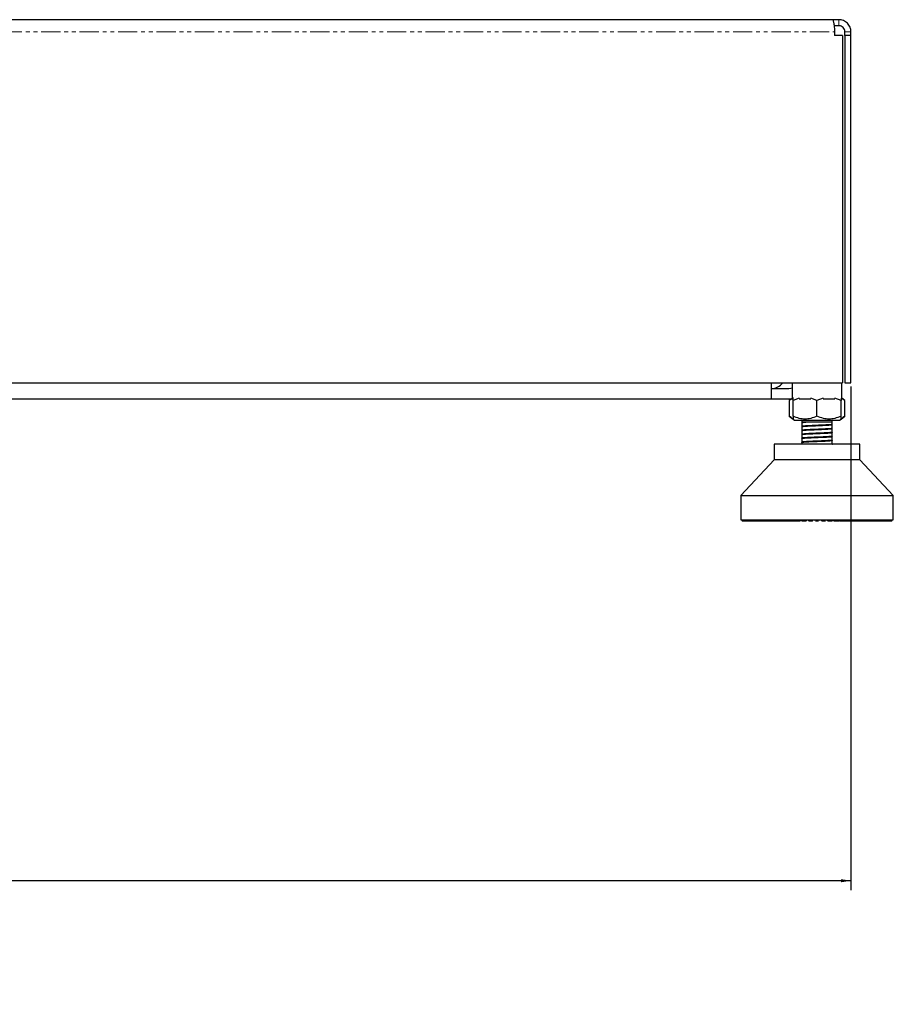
# Model space of a CAD drawing. Header units: millimetres. Extents: x 186 to 9508, y 327 to 8143.
# Tile 41 of 53: x 7687 to 7976, y 327 to 652. Entities that reach past the tile are written whole.
import ezdxf

# ---------------------------------------------------------------- set-up
doc = ezdxf.new("R2010")
doc.units = ezdxf.units.MM
doc.linetypes.add('PHANTOM', pattern=[12.7, 6.35, -1.27, 1.27, -1.27, 1.27, -1.27])
doc.layers.add('COMPONENT_GEOMETRY', color=7, linetype='Continuous')
doc.styles.add('SLDTEXTSTYLE0', font='TXT', dxfattribs={"width": 0.75})
doc.dimstyles.new('SLDDIMSTYLE1', dxfattribs={"dimtxt": 50, "dimasz": 3.302, "dimexe": 0, "dimexo": 0.0625, "dimgap": 12.5, "dimtad": 0, "dimtih": 1, "dimtoh": 1, "dimdec": 1, "dimrnd": 1e-09, "dimzin": 12, "dimdsep": 46, "dimtxsty": 'SLDTEXTSTYLE0', "dimsah": 1, "dimcen": 0.09, "dimadec": 0, "dimazin": 3, "dimtfac": 1, "dimtdec": 1, "dimtofl": 0, "dimtmove": 0, "dimatfit": 3, "dimfxl": 1, "dimfrac": 2, "dimtolj": 1, "dimtzin": 12, "dimarcsym": 0})

# ---------------------------------------------------------------- blocks, each defined once
blk = doc.blocks.new('_D_6')
at = {"layer": 'COMPONENT_GEOMETRY', "color": 7}
for p, q in [((7054.11, 530.85), (7054.11, 364.3)), ((7962.11, 530.85), (7962.11, 364.3)), ((7054.11, 367.47), (7452.7, 367.47)), ((7962.11, 367.47), (7563.53, 367.47))]:
    blk.add_line(p, q, dxfattribs=at)
for points in [[(7054.11, 367.47), (7057.41, 366.96), (7057.41, 367.98)], [(7962.11, 367.47), (7958.81, 367.98), (7958.81, 366.96)]]:
    blk.add_solid(points, dxfattribs=at)
at = {"layer": 'COMPONENT_GEOMETRY', "color": 7, "insert": (7452.7, 392.24), "char_height": 50, "attachment_point": 1, "style": 'SLDTEXTSTYLE0'}
blk.add_mtext('908', dxfattribs=at)

msp = doc.modelspace()

# ---------------------------------------------------------------- linework, layer by layer
at = {"color": 7, "linetype": 'Continuous', "lineweight": 25}
for p, q in [((7956.11, 652.12), (7060.11, 652.12)), ((7958.11, 652.12), (7956.11, 652.12)), ((7958.11, 650.12), (7956.54, 650.12)), ((7956.7, 648.12), (7956.7, 646.92)), ((7960.11, 646.92), (7960.11, 648.12)), ((7962.11, 646.92), (7962.11, 648.12)), ((7959.3, 646.92), (7956.7, 646.92)), ((7959.3, 646.92), (7959.3, 532.12)), ((7962.11, 646.92), (7960.11, 646.92)), ((7960.11, 646.92), (7960.11, 532.12)), ((7962.11, 532.12), (7962.11, 646.92)), ((7056.93, 532.12), (7959.3, 532.12)), ((7935.86, 526.62), (7935.86, 532.12)), ((7942.63, 532.12), (7942.63, 526.62)), ((7959.13, 526.62), (7959.13, 532.12)), ((7960.11, 532.12), (7962.11, 532.12)), ((7941.61, 530.12), (7935.86, 530.12)), ((7935.86, 526.62), (7080.36, 526.62)), ((7941.61, 526.62), (7935.86, 526.62)), ((7942.65, 526.7), (7941.61, 526.62)), ((7942.22, 526.65), (7941.71, 526.25)), ((7942.59, 526.78), (7941.72, 526.25)), ((7941.72, 526.25), (7941.72, 521.05)), ((7942.95, 526.62), (7942.63, 526.62)), ((7944.96, 526.96), (7942.95, 526.25)), ((7942.95, 521.05), (7942.95, 526.25)), ((7948.86, 526.62), (7944.97, 526.62)), ((7950.88, 526.25), (7948.87, 526.96)), ((7952.9, 526.96), (7950.88, 526.25)), ((7950.88, 521.05), (7950.88, 526.25)), ((7956.8, 526.62), (7952.92, 526.62)), ((7958.82, 526.25), (7956.8, 526.96)), ((7958.82, 526.96), (7958.82, 526.25)), ((7959.13, 526.62), (7958.82, 526.62)), ((7958.82, 521.05), (7958.82, 526.25)), ((7960.05, 526.25), (7959.13, 526.97)), ((7960.05, 526.25), (7959.16, 526.79)), ((7960.05, 521.05), (7960.05, 526.25)), ((7941.71, 521.05), (7942.95, 520.09)), ((7958.82, 520.09), (7960.05, 521.05)), ((7942.95, 520.09), (7943.46, 519.68)), ((7943.46, 519.68), (7950.88, 519.68)), ((7945.88, 519.68), (7945.88, 519.05)), ((7945.88, 519.05), (7945.88, 518.97)), ((7946.19, 519.05), (7945.88, 519.05)), ((7945.88, 518.97), (7945.88, 518.9)), ((7945.88, 518.9), (7945.88, 517.67)), ((7945.88, 518.65), (7945.88, 518.57)), ((7945.88, 517.67), (7945.88, 517.65)), ((7945.88, 517.6), (7945.88, 516.37)), ((7955.88, 519.05), (7947.15, 519.05)), ((7950.88, 519.68), (7958.3, 519.68)), ((7955.88, 519.05), (7955.88, 519.68)), ((7955.88, 518.32), (7955.88, 519.05)), ((7955.88, 517.02), (7955.88, 518.24)), ((7955.9, 518.3), (7955.95, 518.28)), ((7958.3, 519.68), (7958.82, 520.09)), ((7945.82, 514.71), (7945.88, 514.69)), ((7945.83, 515.02), (7945.92, 515)), ((7945.88, 516.37), (7945.88, 516.35)), ((7945.88, 516.3), (7945.88, 515.07)), ((7945.88, 515.07), (7945.88, 515.04)), ((7945.88, 514.99), (7945.88, 513.78)), ((7955.88, 516.95), (7955.88, 516.97)), ((7955.88, 515.72), (7955.88, 516.94)), ((7955.88, 515.64), (7955.88, 515.67)), ((7955.88, 514.42), (7955.88, 515.64)), ((7955.88, 514.34), (7955.88, 514.37)), ((7955.88, 513.12), (7955.88, 514.34)), ((7936.71, 511.74), (7936.71, 506.63)), ((7965.06, 511.74), (7936.71, 511.74)), ((7945.82, 513.4), (7945.87, 513.39)), ((7945.88, 513.77), (7945.88, 513.74)), ((7945.88, 513.69), (7945.88, 512.47)), ((7945.88, 512.47), (7945.88, 512.44)), ((7945.88, 512.39), (7945.88, 511.74)), ((7955.91, 511.76), (7955.86, 511.74)), ((7955.88, 513.04), (7955.88, 513.07)), ((7955.88, 511.81), (7955.88, 513.04)), ((7955.9, 511.79), (7955.95, 511.77)), ((7965.06, 506.63), (7965.06, 511.74)), ((7936.71, 506.63), (7925.67, 494.82)), ((7965.06, 506.63), (7936.71, 506.63)), ((7976.09, 494.82), (7965.06, 506.63)), ((7925.67, 494.82), (7925.67, 486.79)), ((7925.67, 494.82), (7976.09, 494.82)), ((7976.09, 486.79), (7976.09, 494.82)), ((7925.67, 486.79), (7976.09, 486.79)), ((7926.01, 486.79), (7926.01, 486.63)), ((7926.01, 486.63), (7926.17, 486.47)), ((7926.06, 486.63), (7926.06, 486.79)), ((7926.23, 486.47), (7926.06, 486.63)), ((7926.17, 486.47), (7926.23, 486.47)), ((7926.18, 486.79), (7926.18, 486.63)), ((7926.18, 486.63), (7926.32, 486.47)), ((7926.23, 486.47), (7926.32, 486.47)), ((7926.32, 486.63), (7926.32, 486.79)), ((7926.5, 486.47), (7926.32, 486.63)), ((7926.32, 486.47), (7926.5, 486.47)), ((7926.5, 486.47), (7926.68, 486.47)), ((7926.55, 486.79), (7926.55, 486.63)), ((7926.55, 486.63), (7926.68, 486.47)), ((7926.68, 486.47), (7926.98, 486.47)), ((7926.79, 486.63), (7926.79, 486.79)), ((7926.98, 486.47), (7926.79, 486.63)), ((7926.98, 486.47), (7927.25, 486.47)), ((7927.14, 486.79), (7927.14, 486.63)), ((7927.14, 486.63), (7927.25, 486.47)), ((7927.25, 486.47), (7927.67, 486.47)), ((7927.46, 486.63), (7927.46, 486.79)), ((7927.67, 486.47), (7927.46, 486.63)), ((7927.67, 486.47), (7928.01, 486.47)), ((7927.92, 486.79), (7927.92, 486.63)), ((7927.92, 486.63), (7928.01, 486.47)), ((7928.01, 486.47), (7928.55, 486.47)), ((7928.34, 486.63), (7928.34, 486.79)), ((7928.55, 486.47), (7928.34, 486.63)), ((7928.55, 486.47), (7928.97, 486.47)), ((7928.9, 486.79), (7928.9, 486.63)), ((7928.9, 486.63), (7928.97, 486.47)), ((7928.97, 486.47), (7929.62, 486.47)), ((7929.4, 486.63), (7929.4, 486.79)), ((7929.62, 486.47), (7929.4, 486.63)), ((7929.62, 486.47), (7930.12, 486.47)), ((7930.07, 486.79), (7930.07, 486.63)), ((7930.07, 486.63), (7930.12, 486.47)), ((7930.12, 486.47), (7930.88, 486.47)), ((7930.65, 486.63), (7930.65, 486.79)), ((7930.88, 486.47), (7930.65, 486.63)), ((7930.88, 486.47), (7931.45, 486.47)), ((7931.42, 486.79), (7931.42, 486.63)), ((7931.42, 486.63), (7931.45, 486.47)), ((7931.45, 486.47), (7932.3, 486.47)), ((7932.08, 486.63), (7932.08, 486.79)), ((7932.3, 486.47), (7932.08, 486.63)), ((7932.3, 486.47), (7932.94, 486.47)), ((7932.93, 486.79), (7932.93, 486.63)), ((7932.93, 486.63), (7932.94, 486.47)), ((7932.94, 486.47), (7933.88, 486.47)), ((7933.66, 486.63), (7933.66, 486.79)), ((7933.88, 486.47), (7933.66, 486.63)), ((7933.88, 486.47), (7934.59, 486.47)), ((7934.6, 486.63), (7934.59, 486.47)), ((7934.59, 486.47), (7935.61, 486.47)), ((7934.6, 486.79), (7934.6, 486.63)), ((7935.39, 486.63), (7935.39, 486.79)), ((7935.61, 486.47), (7935.39, 486.63)), ((7935.61, 486.47), (7936.37, 486.47)), ((7936.4, 486.63), (7936.37, 486.47)), ((7936.37, 486.47), (7937.47, 486.47)), ((7936.4, 486.79), (7936.4, 486.63)), ((7937.25, 486.63), (7937.25, 486.79)), ((7937.47, 486.47), (7937.25, 486.63)), ((7937.47, 486.47), (7938.28, 486.47)), ((7938.33, 486.63), (7938.28, 486.47)), ((7938.28, 486.47), (7939.44, 486.47)), ((7938.33, 486.79), (7938.33, 486.63)), ((7939.23, 486.63), (7939.23, 486.79)), ((7939.44, 486.47), (7939.23, 486.63)), ((7939.44, 486.47), (7940.29, 486.47)), ((7940.37, 486.63), (7940.29, 486.47)), ((7940.29, 486.47), (7941.51, 486.47)), ((7940.37, 486.79), (7940.37, 486.63)), ((7941.31, 486.63), (7941.31, 486.79)), ((7941.51, 486.47), (7941.31, 486.63)), ((7941.51, 486.47), (7942.4, 486.47)), ((7942.49, 486.63), (7942.4, 486.47)), ((7942.4, 486.47), (7943.43, 486.47)), ((7942.49, 486.79), (7942.49, 486.63)), ((7943.43, 486.47), (7943.55, 486.5)), ((7943.47, 486.63), (7943.47, 486.79)), ((7943.66, 486.47), (7943.47, 486.63)), ((7943.66, 486.47), (7944.58, 486.47)), ((7944.69, 486.63), (7944.58, 486.47)), ((7944.58, 486.47), (7945.36, 486.47)), ((7944.69, 486.79), (7944.69, 486.63)), ((7945.36, 486.47), (7945.56, 486.63)), ((7945.56, 486.63), (7945.56, 486.79)), ((7945.69, 486.63), (7945.69, 486.79)), ((7945.87, 486.47), (7945.69, 486.63)), ((7945.87, 486.47), (7946.81, 486.47)), ((7946.94, 486.63), (7946.81, 486.47)), ((7946.81, 486.47), (7947.34, 486.47)), ((7946.94, 486.79), (7946.94, 486.63)), ((7947.34, 486.47), (7947.52, 486.63)), ((7947.52, 486.63), (7947.52, 486.79)), ((7947.96, 486.63), (7947.96, 486.79)), ((7948.13, 486.47), (7947.96, 486.63)), ((7948.13, 486.47), (7949.08, 486.47)), ((7949.22, 486.63), (7949.08, 486.47)), ((7949.08, 486.47), (7949.34, 486.47)), ((7949.22, 486.79), (7949.22, 486.63)), ((7949.34, 486.47), (7949.51, 486.63)), ((7949.51, 486.63), (7949.51, 486.79)), ((7950.25, 486.63), (7950.25, 486.79)), ((7950.41, 486.47), (7950.25, 486.63)), ((7950.41, 486.47), (7951.36, 486.47)), ((7951.52, 486.63), (7951.36, 486.47)), ((7951.52, 486.79), (7951.52, 486.63)), ((7952.25, 486.63), (7952.25, 486.79)), ((7952.43, 486.47), (7952.25, 486.63)), ((7952.43, 486.47), (7952.69, 486.47)), ((7952.55, 486.63), (7952.55, 486.79)), ((7952.69, 486.47), (7952.55, 486.63)), ((7952.69, 486.47), (7953.64, 486.47)), ((7953.81, 486.63), (7953.64, 486.47)), ((7953.81, 486.79), (7953.81, 486.63)), ((7954.25, 486.63), (7954.25, 486.79)), ((7954.43, 486.47), (7954.25, 486.63)), ((7954.43, 486.47), (7954.96, 486.47)), ((7954.83, 486.63), (7954.83, 486.79)), ((7954.96, 486.47), (7954.83, 486.63)), ((7954.96, 486.47), (7955.89, 486.47)), ((7956.08, 486.63), (7955.89, 486.47)), ((7956.08, 486.79), (7956.08, 486.63)), ((7956.21, 486.63), (7956.21, 486.79)), ((7956.41, 486.47), (7956.21, 486.63)), ((7956.41, 486.47), (7957.19, 486.47)), ((7957.08, 486.63), (7957.08, 486.79)), ((7957.19, 486.47), (7957.08, 486.63)), ((7957.19, 486.47), (7958.1, 486.47)), ((7958.3, 486.63), (7958.1, 486.47)), ((7958.33, 486.47), (7958.23, 486.49)), ((7958.3, 486.79), (7958.3, 486.63)), ((7958.33, 486.47), (7959.37, 486.47)), ((7959.28, 486.63), (7959.28, 486.79)), ((7959.37, 486.47), (7959.28, 486.63)), ((7959.37, 486.47), (7960.25, 486.47)), ((7960.46, 486.63), (7960.25, 486.47)), ((7960.25, 486.47), (7961.47, 486.47)), ((7960.46, 486.79), (7960.46, 486.63)), ((7961.4, 486.63), (7961.4, 486.79)), ((7961.47, 486.47), (7961.4, 486.63)), ((7961.47, 486.47), (7962.32, 486.47)), ((7962.54, 486.63), (7962.32, 486.47)), ((7962.32, 486.47), (7963.49, 486.47)), ((7962.54, 486.79), (7962.54, 486.63)), ((7963.44, 486.63), (7963.44, 486.79)), ((7963.49, 486.47), (7963.44, 486.63)), ((7963.49, 486.47), (7964.3, 486.47)), ((7964.52, 486.63), (7964.3, 486.47)), ((7964.3, 486.47), (7965.4, 486.47)), ((7964.52, 486.79), (7964.52, 486.63)), ((7965.36, 486.63), (7965.36, 486.79)), ((7965.4, 486.47), (7965.36, 486.63)), ((7965.4, 486.47), (7966.16, 486.47)), ((7966.38, 486.63), (7966.16, 486.47)), ((7966.16, 486.47), (7967.18, 486.47)), ((7966.38, 486.79), (7966.38, 486.63)), ((7967.17, 486.63), (7967.17, 486.79)), ((7967.18, 486.47), (7967.17, 486.63)), ((7967.18, 486.47), (7967.88, 486.47)), ((7968.11, 486.63), (7967.88, 486.47)), ((7967.88, 486.47), (7968.82, 486.47)), ((7968.11, 486.79), (7968.11, 486.63)), ((7968.82, 486.47), (7968.83, 486.63)), ((7968.82, 486.47), (7969.47, 486.47)), ((7968.83, 486.63), (7968.83, 486.79)), ((7969.69, 486.63), (7969.47, 486.47)), ((7969.47, 486.47), (7970.32, 486.47)), ((7969.69, 486.79), (7969.69, 486.63)), ((7970.32, 486.47), (7970.35, 486.63)), ((7970.32, 486.47), (7970.89, 486.47)), ((7970.35, 486.63), (7970.35, 486.79)), ((7971.11, 486.63), (7970.89, 486.47)), ((7970.89, 486.47), (7971.64, 486.47)), ((7971.11, 486.79), (7971.11, 486.63)), ((7971.64, 486.47), (7971.69, 486.63)), ((7971.64, 486.47), (7972.14, 486.47)), ((7971.69, 486.63), (7971.69, 486.79)), ((7972.36, 486.63), (7972.14, 486.47)), ((7972.14, 486.47), (7972.79, 486.47)), ((7972.36, 486.79), (7972.36, 486.63)), ((7972.79, 486.47), (7972.86, 486.63)), ((7972.79, 486.47), (7973.22, 486.47)), ((7972.86, 486.63), (7972.86, 486.79)), ((7973.43, 486.63), (7973.22, 486.47)), ((7973.22, 486.47), (7973.75, 486.47)), ((7973.43, 486.79), (7973.43, 486.63)), ((7973.75, 486.47), (7973.84, 486.63)), ((7973.75, 486.47), (7974.1, 486.47)), ((7973.84, 486.63), (7973.84, 486.79)), ((7974.3, 486.63), (7974.1, 486.47)), ((7974.1, 486.47), (7974.52, 486.47)), ((7974.3, 486.79), (7974.3, 486.63)), ((7974.52, 486.47), (7974.63, 486.63)), ((7974.52, 486.47), (7974.78, 486.47)), ((7974.63, 486.63), (7974.63, 486.79)), ((7974.98, 486.63), (7974.78, 486.47)), ((7974.78, 486.47), (7975.09, 486.47)), ((7974.98, 486.79), (7974.98, 486.63)), ((7975.09, 486.47), (7975.21, 486.63)), ((7975.09, 486.47), (7975.26, 486.47)), ((7975.21, 486.63), (7975.21, 486.79)), ((7975.45, 486.63), (7975.26, 486.47)), ((7975.26, 486.47), (7975.45, 486.47)), ((7975.45, 486.79), (7975.45, 486.63)), ((7975.45, 486.47), (7975.59, 486.63)), ((7975.45, 486.47), (7975.53, 486.47)), ((7975.71, 486.63), (7975.53, 486.47)), ((7975.53, 486.47), (7975.59, 486.47)), ((7975.59, 486.63), (7975.59, 486.79)), ((7975.59, 486.47), (7975.75, 486.63)), ((7975.71, 486.79), (7975.71, 486.63)), ((7975.75, 486.63), (7975.75, 486.79))]:
    msp.add_line(p, q, dxfattribs=at)
at = {"color": 8, "linetype": 'PHANTOM', "lineweight": 18}
for p, q in [((7958.11, 652.12), (7958.11, 650.12)), ((7059.53, 648.12), (7956.7, 648.12)), ((7962.11, 648.12), (7960.11, 648.12)), ((7926.01, 486.63), (7926.06, 486.63)), ((7926.06, 486.63), (7926.18, 486.63)), ((7926.18, 486.63), (7926.32, 486.63)), ((7926.32, 486.63), (7926.55, 486.63)), ((7926.55, 486.63), (7926.79, 486.63)), ((7926.79, 486.63), (7927.14, 486.63)), ((7927.14, 486.63), (7927.46, 486.63)), ((7927.46, 486.63), (7927.92, 486.63)), ((7927.92, 486.63), (7928.34, 486.63)), ((7928.34, 486.63), (7928.9, 486.63)), ((7928.9, 486.63), (7929.4, 486.63)), ((7929.4, 486.63), (7930.07, 486.63)), ((7930.07, 486.63), (7930.65, 486.63)), ((7930.65, 486.63), (7931.42, 486.63)), ((7931.42, 486.63), (7932.08, 486.63)), ((7932.08, 486.63), (7932.93, 486.63)), ((7932.93, 486.63), (7933.66, 486.63)), ((7933.66, 486.63), (7934.6, 486.63)), ((7934.6, 486.63), (7935.39, 486.63)), ((7935.39, 486.63), (7936.4, 486.63)), ((7936.4, 486.63), (7937.25, 486.63)), ((7937.25, 486.63), (7938.33, 486.63)), ((7938.33, 486.63), (7939.23, 486.63)), ((7939.23, 486.63), (7940.37, 486.63)), ((7940.37, 486.63), (7941.31, 486.63)), ((7941.31, 486.63), (7942.49, 486.63)), ((7942.49, 486.63), (7943.47, 486.63)), ((7943.47, 486.63), (7944.69, 486.63)), ((7944.69, 486.63), (7945.56, 486.63)), ((7945.69, 486.63), (7946.94, 486.63)), ((7946.94, 486.63), (7947.52, 486.63)), ((7947.96, 486.63), (7949.22, 486.63)), ((7949.22, 486.63), (7949.51, 486.63)), ((7950.25, 486.63), (7951.52, 486.63)), ((7952.25, 486.63), (7952.55, 486.63)), ((7952.55, 486.63), (7953.81, 486.63)), ((7954.25, 486.63), (7954.83, 486.63)), ((7954.83, 486.63), (7956.08, 486.63)), ((7956.21, 486.63), (7957.08, 486.63)), ((7957.08, 486.63), (7958.3, 486.63)), ((7958.3, 486.63), (7959.28, 486.63)), ((7959.28, 486.63), (7960.46, 486.63)), ((7960.46, 486.63), (7961.4, 486.63)), ((7961.4, 486.63), (7962.54, 486.63)), ((7962.54, 486.63), (7963.44, 486.63)), ((7963.44, 486.63), (7964.52, 486.63)), ((7964.52, 486.63), (7965.36, 486.63)), ((7965.36, 486.63), (7966.38, 486.63)), ((7966.38, 486.63), (7967.17, 486.63)), ((7967.17, 486.63), (7968.11, 486.63)), ((7968.11, 486.63), (7968.83, 486.63)), ((7968.83, 486.63), (7969.69, 486.63)), ((7969.69, 486.63), (7970.35, 486.63)), ((7970.35, 486.63), (7971.11, 486.63)), ((7971.11, 486.63), (7971.69, 486.63)), ((7971.69, 486.63), (7972.36, 486.63)), ((7972.36, 486.63), (7972.86, 486.63)), ((7972.86, 486.63), (7973.43, 486.63)), ((7973.43, 486.63), (7973.84, 486.63)), ((7973.84, 486.63), (7974.3, 486.63)), ((7974.3, 486.63), (7974.63, 486.63)), ((7974.63, 486.63), (7974.98, 486.63)), ((7974.98, 486.63), (7975.21, 486.63)), ((7975.21, 486.63), (7975.45, 486.63)), ((7975.45, 486.63), (7975.59, 486.63)), ((7975.59, 486.63), (7975.71, 486.63)), ((7975.71, 486.63), (7975.75, 486.63))]:
    msp.add_line(p, q, dxfattribs=at)
at = {"color": 7, "linetype": 'Continuous', "lineweight": 25, "flags": 128}
msp.add_lwpolyline([(7942.63, 530.3), (7942.2, 530.18), (7941.61, 530.12)], dxfattribs=at)
at = {"color": 7, "linetype": 'Continuous', "lineweight": 25}
msp.add_arc((7935.61, 535.12), 5, 272.866, 323.1301, dxfattribs=at)
for points, knots in [([(7956.11, 652.12), (7956.13, 652.06), (7956.17, 651.98), (7956.3, 651.48), (7956.41, 650.97), (7956.51, 650.34), (7956.64, 649.41), (7956.68, 648.63), (7956.7, 648.12)], [0, 0, 0, 0, 0.241165, 0.369516, 0.5, 0.630484, 0.758835, 1, 1, 1, 1]), ([(7962.11, 648.12), (7962.06, 648.63), (7961.97, 649.41), (7961.47, 650.34), (7960.96, 650.97), (7960.33, 651.48), (7959.4, 651.98), (7958.62, 652.06), (7958.11, 652.12)], [0, 0, 0, 0, 0.2411651, 0.3695163, 0.5, 0.6304837, 0.7588349, 1, 1, 1, 1]), ([(7960.11, 648.12), (7960.11, 648.24), (7960.09, 648.5), (7959.94, 649.01), (7959.57, 649.57), (7959, 649.95), (7958.49, 650.1), (7958.24, 650.11), (7958.11, 650.12)], [0, 0, 0, 0, 0.11666, 0.240366, 0.5, 0.759634, 0.88334, 1, 1, 1, 1]), ([(7942.95, 526.25), (7942.95, 526.52), (7942.95, 527.01), (7942.95, 527.29), (7942.95, 527.21), (7942.95, 527.21)], [0, 0, 0, 0, 0.536987, 0.999948, 1, 1, 1, 1]), ([(7942.95, 520.31), (7942.94, 520.31), (7942.51, 520.4), (7942.11, 520.73), (7941.72, 521.05)], [0, 0, 0, 0, 0.0152389, 1, 1, 1, 1]), ([(7942.95, 521.05), (7942.95, 520.76), (7942.95, 520.23), (7942.95, 520.13), (7942.95, 520.09)], [0, 0, 0, 0, 0.537015, 1, 1, 1, 1]), ([(7950.88, 521.05), (7950.19, 520.77), (7948.91, 520.25), (7946.91, 520.01), (7944.92, 520.25), (7943.64, 520.77), (7942.95, 521.05)], [0, 0, 0, 0, 0.2685074, 0.5, 0.7314926, 1, 1, 1, 1]), ([(7958.82, 521.05), (7958.13, 520.77), (7956.84, 520.25), (7954.85, 520.01), (7952.86, 520.25), (7951.57, 520.77), (7950.88, 521.05)], [0, 0, 0, 0, 0.268507, 0.5, 0.731493, 1, 1, 1, 1]), ([(7958.82, 520.09), (7958.82, 520.13), (7958.82, 520.23), (7958.82, 520.76), (7958.82, 521.05)], [0, 0, 0, 0, 0.462985, 1, 1, 1, 1]), ([(7960.05, 521.05), (7959.65, 520.73), (7959.25, 520.4), (7958.83, 520.31), (7958.82, 520.31)], [0, 0, 0, 0, 0.984761, 1, 1, 1, 1]), ([(7955.91, 518.27), (7955.88, 518.26), (7955.8, 518.22), (7955.24, 518.17), (7954.36, 518.11), (7953.14, 518.05), (7951.7, 517.99), (7950.17, 517.93), (7948.7, 517.87), (7947.42, 517.81), (7946.45, 517.75), (7945.9, 517.68), (7945.73, 517.64), (7945.86, 517.61), (7945.88, 517.61)], [0, 0, 0, 0, 0.066164, 0.150425, 0.23738, 0.327049, 0.420969, 0.51476, 0.608693, 0.70249, 0.7964, 0.890243, 0.984103, 1, 1, 1, 1]), ([(7946.19, 519.05), (7946.04, 519.03), (7945.84, 519.01), (7945.92, 518.98), (7945.93, 518.97)], [0, 0, 0, 0, 0.7846215, 1, 1, 1, 1]), ([(7946.53, 519.05), (7946.5, 519.04), (7946.41, 519.04), (7946.15, 519.01), (7945.87, 518.98), (7945.9, 518.96), (7945.9, 518.95)], [0, 0, 0, 0, 0.079848, 0.238707, 0.791839, 1, 1, 1, 1]), ([(7945.94, 518.9), (7945.92, 518.9), (7945.85, 518.93), (7946.25, 518.99), (7946.86, 519.03), (7947.15, 519.05)], [0, 0, 0, 0, 0.132205, 0.595436, 1, 1, 1, 1]), ([(7945.97, 517.6), (7945.96, 517.61), (7945.92, 517.65), (7946.67, 517.72), (7948.04, 517.8), (7949.6, 517.87), (7950.91, 517.92), (7951.89, 517.96), (7952.88, 518.01), (7954.05, 518.06), (7954.7, 518.1), (7955.07, 518.13)], [0, 0, 0, 0, 0.080473, 0.233383, 0.386332, 0.530628, 0.619391, 0.693116, 0.762104, 0.862024, 1, 1, 1, 1]), ([(7945.95, 517.64), (7946.01, 517.62), (7946.08, 517.61), (7946.27, 517.59), (7946.28, 517.59)], [0, 0, 0, 0, 0.932575, 1, 1, 1, 1]), ([(7955.07, 518.2), (7954.8, 518.19), (7954.45, 518.16), (7953.95, 518.14), (7953.24, 518.1), (7951.94, 518.04), (7950.37, 517.98), (7949.1, 517.92), (7947.91, 517.87), (7947.09, 517.82), (7946.37, 517.77), (7946.17, 517.74), (7945.99, 517.72)], [0, 0, 0, 0, 0.111673, 0.146428, 0.167035, 0.333409, 0.499931, 0.557896, 0.667165, 0.833528, 0.843509, 1, 1, 1, 1]), ([(7946.53, 519.05), (7946.46, 519.05), (7946.33, 519.05), (7946.24, 519.05), (7946.19, 519.05)], [0, 0, 0, 0, 0.501695, 1, 1, 1, 1]), ([(7947.15, 519.05), (7947.04, 519.05), (7946.81, 519.05), (7946.62, 519.05), (7946.53, 519.05)], [0, 0, 0, 0, 0.4980916, 1, 1, 1, 1]), ([(7955.82, 518.32), (7955.83, 518.31), (7955.86, 518.27), (7955.39, 518.23), (7955.07, 518.2)], [0, 0, 0, 0, 0.322329, 1, 1, 1, 1]), ([(7955.07, 518.13), (7955.37, 518.15), (7955.68, 518.18), (7955.84, 518.22), (7955.82, 518.23), (7955.81, 518.23)], [0, 0, 0, 0, 0.768193, 0.810239, 1, 1, 1, 1]), ([(7955.88, 517.01), (7955.9, 517.01), (7956.04, 516.98), (7955.88, 516.94), (7955.37, 516.88), (7954.41, 516.81), (7953.15, 516.75), (7951.69, 516.69), (7950.16, 516.63), (7948.69, 516.57), (7947.42, 516.5), (7946.44, 516.44), (7945.9, 516.38), (7945.73, 516.34), (7945.87, 516.31), (7945.89, 516.31)], [0, 0, 0, 0, 0.012336, 0.100473, 0.188741, 0.276877, 0.365128, 0.453304, 0.54151, 0.629737, 0.717893, 0.806154, 0.894286, 0.98255, 1, 1, 1, 1]), ([(7955.88, 514.41), (7955.9, 514.4), (7956.04, 514.38), (7955.87, 514.33), (7955.36, 514.27), (7954.39, 514.21), (7953.13, 514.15), (7951.67, 514.09), (7950.13, 514.02), (7948.67, 513.96), (7947.4, 513.9), (7946.43, 513.84), (7945.9, 513.78), (7945.72, 513.73), (7945.88, 513.7), (7945.91, 513.7)], [0, 0, 0, 0, 0.012841, 0.100657, 0.188347, 0.276142, 0.363874, 0.451622, 0.539405, 0.627105, 0.714918, 0.802599, 0.89041, 0.978115, 1, 1, 1, 1]), ([(7945.87, 516.02), (7945.84, 516.02), (7945.79, 516.01), (7945.84, 516), (7945.87, 515.99)], [0, 0, 0, 0, 0.4579511, 1, 1, 1, 1]), ([(7945.87, 517.32), (7945.84, 517.32), (7945.79, 517.31), (7945.84, 517.3), (7945.87, 517.3)], [0, 0, 0, 0, 0.456509, 1, 1, 1, 1]), ([(7945.89, 514.99), (7945.89, 514.99), (7945.85, 515.01), (7946.03, 515.05), (7946.66, 515.12), (7948.1, 515.2), (7949.93, 515.28), (7951.94, 515.36), (7953.81, 515.44), (7954.65, 515.5), (7955.07, 515.52)], [0, 0, 0, 0, 0.004143, 0.083067, 0.238838, 0.387221, 0.540415, 0.693604, 0.848771, 1, 1, 1, 1]), ([(7945.89, 516.29), (7945.89, 516.29), (7945.88, 516.29), (7945.88, 516.29), (7945.88, 516.3), (7945.88, 516.3), (7945.88, 516.3), (7945.88, 516.3), (7945.89, 516.31), (7945.93, 516.33), (7946.03, 516.35), (7946.12, 516.36), (7946.13, 516.36), (7946.14, 516.36), (7946.14, 516.36), (7946.14, 516.36), (7946.14, 516.36), (7946.14, 516.36), (7946.14, 516.36), (7946.16, 516.36), (7946.29, 516.38), (7946.62, 516.41), (7947.28, 516.46), (7948.31, 516.51), (7949.89, 516.58), (7951.91, 516.66), (7953.8, 516.75), (7954.65, 516.8), (7955.07, 516.83)], [0, 0, 0, 0, 0.009484, 0.014226, 0.014819, 0.014838, 0.015255, 0.017182, 0.031067, 0.068475, 0.127449, 0.136348, 0.137484, 0.138054, 0.138339, 0.138482, 0.1385, 0.138509, 0.138513, 0.14107, 0.149191, 0.233774, 0.311155, 0.393128, 0.544823, 0.696529, 0.849802, 1, 1, 1, 1]), ([(7955.87, 515.71), (7955.89, 515.71), (7956.04, 515.68), (7955.87, 515.64), (7955.36, 515.57), (7954.4, 515.51), (7953.14, 515.45), (7951.68, 515.39), (7950.15, 515.33), (7948.68, 515.26), (7947.41, 515.2), (7946.45, 515.14), (7945.92, 515.09), (7945.9, 515.06), (7945.88, 515.04)], [0, 0, 0, 0, 0.018349, 0.111483, 0.204625, 0.297705, 0.390887, 0.483935, 0.577125, 0.670186, 0.763348, 0.856458, 0.949569, 1, 1, 1, 1]), ([(7955.07, 514.3), (7954.67, 514.27), (7954.06, 514.23), (7952.88, 514.18), (7951.6, 514.12), (7949.91, 514.06), (7948.08, 513.97), (7946.88, 513.91), (7946.36, 513.86), (7946.12, 513.83), (7945.97, 513.81), (7945.9, 513.79), (7945.89, 513.77), (7945.88, 513.77), (7945.89, 513.77), (7945.89, 513.77)], [0, 0, 0, 0, 0.145911, 0.226421, 0.31139, 0.459517, 0.612462, 0.765494, 0.842091, 0.868751, 0.919214, 0.975294, 0.991329, 0.996341, 1, 1, 1, 1]), ([(7955.07, 515.6), (7954.65, 515.57), (7953.81, 515.52), (7951.93, 515.44), (7949.94, 515.36), (7948.08, 515.27), (7946.64, 515.19), (7946.12, 515.14), (7945.93, 515.1), (7945.95, 515.09), (7945.97, 515.08)], [0, 0, 0, 0, 0.157388, 0.314776, 0.472163, 0.62955, 0.786793, 0.944057, 0.953542, 1, 1, 1, 1]), ([(7955.07, 516.9), (7955.03, 516.9), (7954.66, 516.87), (7953.71, 516.82), (7952.51, 516.77), (7951.24, 516.71), (7949.9, 516.65), (7948.38, 516.59), (7947.53, 516.54), (7947.08, 516.52), (7946.48, 516.48), (7945.95, 516.43), (7945.98, 516.4), (7945.98, 516.39)], [0, 0, 0, 0, 0.018622, 0.157978, 0.315555, 0.32455, 0.473276, 0.63088, 0.710296, 0.737594, 0.789446, 0.94726, 1, 1, 1, 1]), ([(7955.79, 517.02), (7955.81, 517.01), (7955.88, 516.97), (7955.4, 516.93), (7955.07, 516.9)], [0, 0, 0, 0, 0.32082, 1, 1, 1, 1]), ([(7955.07, 516.83), (7955.41, 516.85), (7955.84, 516.89), (7955.8, 516.92), (7955.79, 516.93)], [0, 0, 0, 0, 0.775016, 1, 1, 1, 1]), ([(7955.79, 515.72), (7955.82, 515.71), (7955.85, 515.69), (7955.7, 515.66), (7955.5, 515.64), (7955.23, 515.61), (7955.07, 515.6)], [0, 0, 0, 0, 0.320391, 0.438792, 0.661236, 1, 1, 1, 1]), ([(7955.07, 515.52), (7955.09, 515.52), (7955.25, 515.54), (7955.54, 515.56), (7955.81, 515.6), (7955.83, 515.62), (7955.84, 515.63)], [0, 0, 0, 0, 0.036569, 0.350391, 0.782704, 1, 1, 1, 1]), ([(7955.79, 514.42), (7955.81, 514.41), (7955.88, 514.36), (7955.4, 514.33), (7955.07, 514.3)], [0, 0, 0, 0, 0.32123, 1, 1, 1, 1]), ([(7955.07, 514.22), (7955.13, 514.23), (7955.27, 514.24), (7955.46, 514.26), (7955.66, 514.28), (7955.77, 514.3), (7955.84, 514.32), (7955.88, 514.33), (7955.88, 514.34), (7955.87, 514.34)], [0, 0, 0, 0, 0.117588, 0.269907, 0.456941, 0.678672, 0.749899, 0.886848, 1, 1, 1, 1]), ([(7955.87, 513.11), (7955.89, 513.1), (7956.04, 513.08), (7955.88, 513.03), (7955.34, 512.97), (7954.39, 512.91), (7953.12, 512.85), (7951.66, 512.78), (7950.12, 512.72), (7948.66, 512.66), (7947.39, 512.6), (7946.43, 512.54), (7945.89, 512.47), (7945.73, 512.43), (7945.87, 512.4), (7945.89, 512.4)], [0, 0, 0, 0, 0.0159294, 0.1040524, 0.1921036, 0.280261, 0.3682881, 0.4564479, 0.5444933, 0.6326229, 0.720717, 0.808796, 0.896937, 0.984973, 1, 1, 1, 1]), ([(7945.87, 512.12), (7945.84, 512.11), (7945.79, 512.1), (7945.84, 512.09), (7945.87, 512.09)], [0, 0, 0, 0, 0.497641, 1, 1, 1, 1]), ([(7945.89, 512.39), (7945.89, 512.39), (7945.85, 512.4), (7945.97, 512.43), (7946.23, 512.47), (7946.88, 512.53), (7948.08, 512.6), (7949.94, 512.68), (7951.9, 512.76), (7953.53, 512.83), (7954.46, 512.88), (7954.89, 512.91), (7955.02, 512.92), (7955.07, 512.92)], [0, 0, 0, 0, 0.003121, 0.074145, 0.156683, 0.233961, 0.388501, 0.540444, 0.693351, 0.838281, 0.944639, 0.980851, 1, 1, 1, 1]), ([(7945.89, 513.68), (7945.89, 513.68), (7945.88, 513.69), (7945.88, 513.69), (7945.88, 513.69), (7945.88, 513.69), (7945.88, 513.69), (7945.89, 513.71), (7946.01, 513.75), (7946.52, 513.8), (7947.27, 513.85), (7947.73, 513.88), (7948.06, 513.89), (7948.65, 513.92), (7949.57, 513.96), (7950.77, 514.01), (7952.13, 514.07), (7953.39, 514.12), (7954.45, 514.18), (7954.87, 514.21), (7955.07, 514.22)], [0, 0, 0, 0, 0.009469, 0.014204, 0.014796, 0.014833, 0.015828, 0.026124, 0.095862, 0.245017, 0.319507, 0.363352, 0.388281, 0.4121, 0.524962, 0.616648, 0.688384, 0.84057, 0.921459, 1, 1, 1, 1]), ([(7955.07, 513), (7954.65, 512.97), (7954.24, 512.94), (7953.68, 512.91), (7953.61, 512.91), (7953.06, 512.88), (7951.85, 512.83), (7949.94, 512.75), (7948.06, 512.67), (7946.68, 512.59), (7945.95, 512.53), (7945.98, 512.49), (7945.98, 512.48)], [0, 0, 0, 0, 0.158234, 0.158877, 0.164259, 0.17949, 0.316684, 0.474674, 0.632669, 0.793044, 0.948821, 1, 1, 1, 1]), ([(7955.79, 513.12), (7955.81, 513.1), (7955.88, 513.06), (7955.4, 513.02), (7955.07, 513)], [0, 0, 0, 0, 0.321065, 1, 1, 1, 1]), ([(7955.07, 512.92), (7955.38, 512.95), (7955.79, 512.98), (7955.83, 513.02), (7955.84, 513.02)], [0, 0, 0, 0, 0.781043, 1, 1, 1, 1])]:
    msp.add_open_spline(points, degree=3, knots=knots, dxfattribs=at)

# ---------------------------------------------------------------- dimensions: what is measured, and where the dimension line sits
at = {"layer": 'COMPONENT_GEOMETRY', "color": 7}
dim = msp.add_linear_dim(base=(7962.11, 367.47), p1=(7054.11, 532.12), p2=(7962.11, 532.12), dimstyle='SLDDIMSTYLE1', dxfattribs=at)
dim.commit()
dim.dimension.update_dxf_attribs({"geometry": '_D_6', "text_midpoint": (7508.11, 367.47), "dimtype": 160})

doc.saveas('drawing.dxf')
